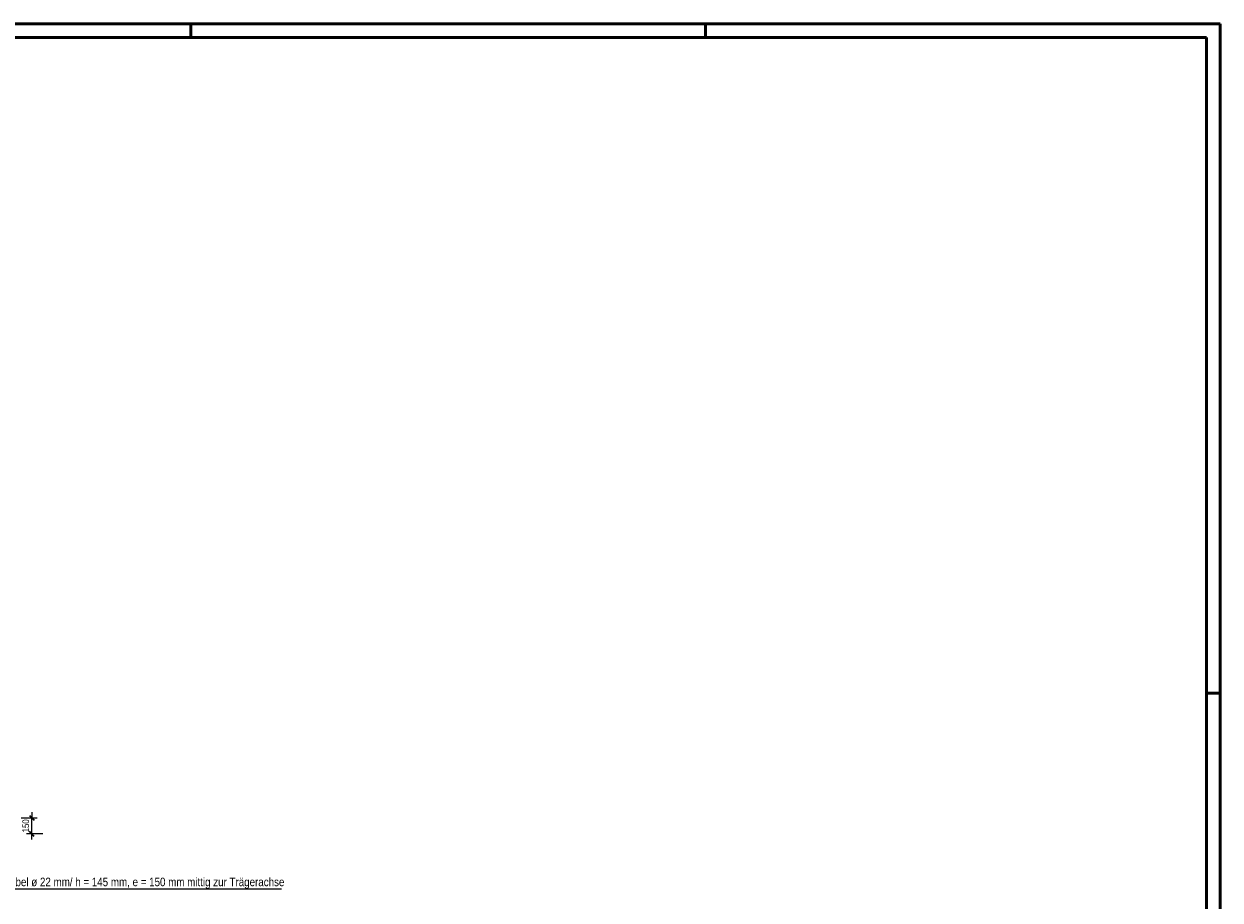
# Model space of a CAD drawing. Header units: millimetres. Extents: x -8.5 to 60.3, y 0 to 42.
# Tile 109 of 109: x 37.4 to 59.5, y 25.9 to 42. Entities that reach past the tile are written whole.
import ezdxf

# ---------------------------------------------------------------- set-up
doc = ezdxf.new("R2010")
doc.units = ezdxf.units.MM
doc.styles.add('Arial Narrow', font='ARIALN.TTF')
doc.dimstyles.new('Arch_Strakon_dimstyle', dxfattribs={"dimtxt": 11.25, "dimasz": 1, "dimexe": 1.25, "dimexo": 0.0625, "dimgap": 1, "dimtad": 0, "dimdec": 3, "dimzin": 12, "dimdsep": 46, "dimtxsty": 'Arial Narrow', "dimblk": 'Arrowhead_Tick', "dimsah": 1, "dimcen": 0, "dimse1": 1, "dimse2": 1, "dimclrd": 6, "dimclrt": 3, "dimazin": 0, "dimtfac": 1, "dimtdec": 4, "dimtmove": 0, "dimatfit": 3, "dimldrblk": 'NONE', "dimfxl": 1, "dimtvp": 1, "dimtolj": 1, "dimtzin": 0, "dimlwd": 13, "dimarcsym": 2})

# ---------------------------------------------------------------- blocks, each defined once
blk = doc.blocks.new('Arrowhead_Tick')
at = {"color": 2, "linetype": 'Continuous', "lineweight": 35, "ltscale": 0.5}
blk.add_line((4.4, 4.4), (-4.4, -4.4), dxfattribs=at)
at = {"color": 0, "linetype": 'Continuous', "lineweight": -2, "ltscale": 0.5}
for p, q in [((-1, 0), (0, 0)), ((0, 20), (0, -10)), ((10, 0), (0, 0))]:
    blk.add_line(p, q, dxfattribs=at)
blk = doc.blocks.new('*D186')
at = {"color": 6, "linetype": 'Continuous', "lineweight": 13}
blk.add_line((37.515, 27.109), (37.515, 27.389), dxfattribs=at)
at = {"layer": 'Defpoints', "color": 0}
for p in [(36.415, 27.399), (37.515, 27.399), (36.417, 27.099)]:
    blk.add_point(p, dxfattribs=at)
at = {"color": 6, "lineweight": 13, "xscale": 0.01, "yscale": 0.01, "zscale": 0.01}
for p, rotation in [((37.515, 27.399), 90), ((37.515, 27.099), 270)]:
    blk.add_blockref('Arrowhead_Tick', p, dxfattribs=dict(at, rotation=rotation))
at = {"color": 3, "lineweight": 35, "insert": (37.401, 27.249), "char_height": 0.125, "attachment_point": 5, "rotation": 90, "style": 'Arial Narrow'}
blk.add_mtext('\\A1;150', dxfattribs=at)
blk = doc.blocks.new('_None')

msp = doc.modelspace()

# ---------------------------------------------------------------- linework, layer by layer
at = {"color": 4, "linetype": 'Continuous', "lineweight": 50}
for p, q in [((59.45, 42.05), (0, 42.05)), ((59.45, 0), (59.45, 42.05)), ((59.2, 41.8), (1, 41.8)), ((59.2, 0.25), (59.2, 41.8))]:
    msp.add_line(p, q, dxfattribs=at)
at = {"color": 4, "linetype": 'Continuous', "lineweight": 50, "ltscale": 2}
for p, q in [((40.45, 42.05), (40.45, 41.8)), ((49.95, 42.05), (49.95, 41.8)), ((59.45, 29.7), (59.2, 29.7))]:
    msp.add_line(p, q, dxfattribs=at)
at = {"color": 6, "linetype": 'Continuous', "lineweight": 13}
msp.add_line((42.124248, 26.077421), (36.268452, 26.077421), dxfattribs=at)

# ---------------------------------------------------------------- texts
at = {"color": 2, "lineweight": 35, "style": 'Arial Narrow'}
msp.add_text('2 x 2 Dübel ø 22 mm/ h = 145 mm, e = 150 mm mittig zur Trägerachse', height=0.1575, dxfattribs=at).set_placement((36.54024, 26.135073))

# ---------------------------------------------------------------- dimensions: what is measured, and where the dimension line sits
at = {"lineweight": 35}
dim = msp.add_linear_dim(base=(37.515156, 27.398887), p1=(36.417481, 27.098887), p2=(36.415281, 27.398887), angle=90, text='150', dimstyle='Arch_Strakon_dimstyle', override={"dimscale": 0.01, "dimtxt": 12.5, "dimasz": 1, "dimgap": 5, "dimtad": 1, "dimjust": 0, "dimtih": 0, "dimtoh": 0, "dimdec": 3, "dimdsep": 46, "dimtxsty": 'Arial Narrow', "dimclrd": 6, "dimclrt": 3, "dimtix": 1, "dimtofl": 255, "dimtmove": 0, "dimatfit": 2, "dimfxl": 0, "dimfxlon": 0, "dimtvp": 40, "dimlwd": 13}, dxfattribs=at)
dim.commit()
dim.dimension.update_dxf_attribs({"geometry": '*D186', "text_midpoint": (37.515156, 27.248887), "dimtype": 160})

doc.saveas('drawing.dxf')
